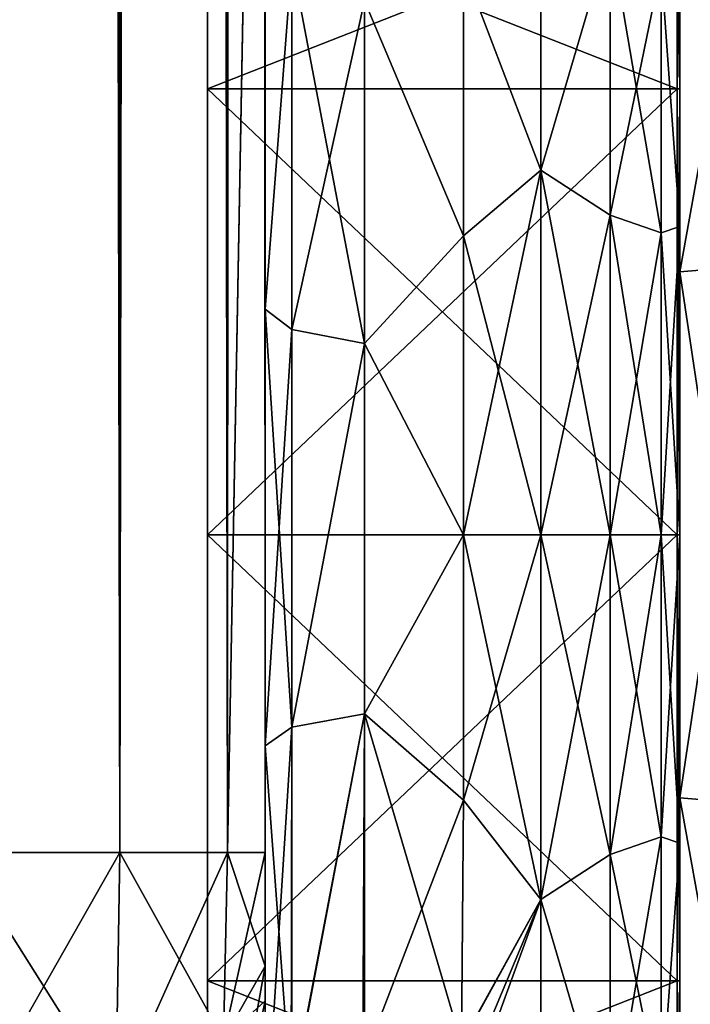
# Model space of a CAD drawing. Extents: x -23 to 470, y -2000 to 0.
# Tile 75 of 198: x 443 to 460, y -1984 to -1959. Entities that reach past the tile are written whole.
import ezdxf

# ---------------------------------------------------------------- set-up
doc = ezdxf.new("R2010")
doc.units = 0
doc.header["$LTSCALE"] = 64.718028
for name, color, linetype in [('122', 7, 'CONTINUOUS'), ('123', 7, 'CONTINUOUS'), ('124', 7, 'CONTINUOUS'), ('125', 7, 'CONTINUOUS'), ('128', 7, 'CONTINUOUS'), ('129', 7, 'CONTINUOUS'), ('130', 7, 'CONTINUOUS'), ('131', 7, 'CONTINUOUS'), ('693', 7, 'CONTINUOUS'), ('695', 7, 'CONTINUOUS'), ('696', 7, 'CONTINUOUS'), ('697', 7, 'CONTINUOUS'), ('703', 7, 'CONTINUOUS'), ('707', 7, 'CONTINUOUS'), ('728', 7, 'CONTINUOUS'), ('730', 7, 'CONTINUOUS'), ('739', 7, 'CONTINUOUS'), ('740', 7, 'CONTINUOUS'), ('742', 7, 'CONTINUOUS'), ('743', 7, 'CONTINUOUS')]:
    doc.layers.add(name, color=color, linetype=linetype)

msp = doc.modelspace()

# ---------------------------------------------------------------- linework, layer by layer
at = {"layer": '122', "linetype": 'CONTINUOUS'}
for points in [[(460, -1956.111), (460, -1960.764, 11.235), (460, -1950.556), (460, -1956.111)], [(460, -1950.556), (460, -1960.764, 11.235), (460, -1954.652, 12.605), (460, -1950.556)], [(460, -1960.764, 11.235), (460, -1972, 15.889), (460, -1954.652, 12.605), (460, -1960.764, 11.235)], [(460, -1954.652, 12.605), (460, -1972, 15.889), (460, -1978.627, 20.394), (460, -1954.652, 12.605)], [(460, -1960.764, -11.235), (460, -1956.111), (460, -1954.652, -12.605), (460, -1960.764, -11.235)], [(460, -1972, -15.889), (460, -1960.764, -11.235), (460, -1954.652, -12.605), (460, -1972, -15.889)], [(460, -1965.373, -20.394), (460, -1972, -15.889), (460, -1954.652, -12.605), (460, -1965.373, -20.394)], [(460, -1965.373, 20.394), (460, -1954.652, 12.605), (460, -1978.627, 20.394), (460, -1965.373, 20.394)], [(460, -1989.348, -12.605), (460, -1972, -15.889), (460, -1965.373, -20.394), (460, -1989.348, -12.605)], [(460, -1978.627, -20.394), (460, -1989.348, -12.605), (460, -1965.373, -20.394), (460, -1978.627, -20.394)], [(460, -1972, 15.889), (460, -1983.236, 11.235), (460, -1989.348, 12.605), (460, -1972, 15.889)], [(460, -1978.627, 20.394), (460, -1972, 15.889), (460, -1989.348, 12.605), (460, -1978.627, 20.394)], [(460, -1983.236, -11.235), (460, -1972, -15.889), (460, -1989.348, -12.605), (460, -1983.236, -11.235)], [(460, -1983.236, 11.235), (460, -1987.889), (460, -1989.348, 12.605), (460, -1983.236, 11.235)], [(460, -1987.889), (460, -1983.236, -11.235), (460, -1993.444), (460, -1987.889)], [(460, -1993.444), (460, -1983.236, -11.235), (460, -1989.348, -12.605), (460, -1993.444)]]:
    msp.add_3dface(points, dxfattribs=at)
at = {"layer": '123', "linetype": 'CONTINUOUS'}
for points in [[(448.1, -1956.115), (448.1, -1960.768, -11.232), (448.1, -1987.885), (448.1, -1956.115)], [(448.1, -1956.115), (448.1, -1987.885), (448.1, -1983.232, 11.232), (448.1, -1956.115)], [(448.1, -1956.115), (448.1, -1983.232, 11.232), (448.1, -1960.768, 11.232), (448.1, -1956.115)], [(448.1, -1960.768, -11.232), (448.1, -1972, -15.885), (448.1, -1983.232, -11.232), (448.1, -1960.768, -11.232)], [(448.1, -1960.768, -11.232), (448.1, -1983.232, -11.232), (448.1, -1987.885), (448.1, -1960.768, -11.232)], [(448.1, -1983.232, 11.232), (448.1, -1972, 15.885), (448.1, -1960.768, 11.232), (448.1, -1983.232, 11.232)]]:
    msp.add_3dface(points, dxfattribs=at)
at = {"layer": '124', "linetype": 'CONTINUOUS'}
for points in [[(448.1, -1960.768, -11.232), (448.1, -1956.115), (459.934, -1960.768, -11.232), (448.1, -1960.768, -11.232)], [(459.934, -1960.768, -11.232), (448.1, -1956.115), (459.934, -1956.115), (459.934, -1960.768, -11.232)], [(448.1, -1972, -15.885), (448.1, -1960.768, -11.232), (459.934, -1972, -15.885), (448.1, -1972, -15.885)], [(459.934, -1972, -15.885), (448.1, -1960.768, -11.232), (459.934, -1960.768, -11.232), (459.934, -1972, -15.885)], [(448.1, -1983.232, -11.232), (448.1, -1972, -15.885), (459.934, -1983.232, -11.232), (448.1, -1983.232, -11.232)], [(459.934, -1983.232, -11.232), (448.1, -1972, -15.885), (459.934, -1972, -15.885), (459.934, -1983.232, -11.232)], [(448.1, -1987.885), (448.1, -1983.232, -11.232), (459.934, -1987.885), (448.1, -1987.885)], [(459.934, -1987.885), (448.1, -1983.232, -11.232), (459.934, -1983.232, -11.232), (459.934, -1987.885)]]:
    msp.add_3dface(points, dxfattribs=at)
at = {"layer": '125', "linetype": 'CONTINUOUS'}
for points in [[(459.934, -1956.115), (448.1, -1956.115), (448.1, -1960.768, 11.232), (459.934, -1956.115)], [(459.934, -1956.115), (448.1, -1960.768, 11.232), (459.934, -1960.768, 11.232), (459.934, -1956.115)], [(448.1, -1960.768, 11.232), (448.1, -1972, 15.885), (459.934, -1960.768, 11.232), (448.1, -1960.768, 11.232)], [(459.934, -1960.768, 11.232), (448.1, -1972, 15.885), (459.934, -1972, 15.885), (459.934, -1960.768, 11.232)], [(448.1, -1972, 15.885), (448.1, -1983.232, 11.232), (459.934, -1972, 15.885), (448.1, -1972, 15.885)], [(459.934, -1972, 15.885), (448.1, -1983.232, 11.232), (459.934, -1983.232, 11.232), (459.934, -1972, 15.885)], [(448.1, -1987.885), (459.934, -1987.885), (459.934, -1983.232, 11.232), (448.1, -1987.885)], [(448.1, -1983.232, 11.232), (448.1, -1987.885), (459.934, -1983.232, 11.232), (448.1, -1983.232, 11.232)]]:
    msp.add_3dface(points, dxfattribs=at)
at = {"layer": '128', "linetype": 'CONTINUOUS'}
for points in [[(462.009, -1965.211, -20.894), (460, -1954.652, -12.605), (462.009, -1954.226, -12.913), (462.009, -1965.211, -20.894)], [(460, -1965.373, -20.394), (460, -1954.652, -12.605), (462.009, -1965.211, -20.894), (460, -1965.373, -20.394)], [(462.009, -1978.789, -20.894), (460, -1965.373, -20.394), (462.009, -1965.211, -20.894), (462.009, -1978.789, -20.894)], [(460, -1978.627, -20.394), (460, -1965.373, -20.394), (462.009, -1978.789, -20.894), (460, -1978.627, -20.394)], [(460, -1989.348, -12.605), (460, -1978.627, -20.394), (462.009, -1989.774, -12.913), (460, -1989.348, -12.605)], [(462.009, -1989.774, -12.913), (460, -1978.627, -20.394), (462.009, -1978.789, -20.894), (462.009, -1989.774, -12.913)]]:
    msp.add_3dface(points, dxfattribs=at)
at = {"layer": '129', "linetype": 'CONTINUOUS'}
for points in [[(460, -1954.652, 12.605), (460, -1965.373, 20.394), (462.009, -1954.226, 12.913), (460, -1954.652, 12.605)], [(462.009, -1954.226, 12.913), (460, -1965.373, 20.394), (462.009, -1965.211, 20.894), (462.009, -1954.226, 12.913)], [(460, -1965.373, 20.394), (460, -1978.627, 20.394), (462.009, -1965.211, 20.894), (460, -1965.373, 20.394)], [(462.009, -1965.211, 20.894), (460, -1978.627, 20.394), (462.009, -1978.789, 20.894), (462.009, -1965.211, 20.894)], [(460, -1978.627, 20.394), (460, -1989.348, 12.605), (462.009, -1978.789, 20.894), (460, -1978.627, 20.394)], [(462.009, -1978.789, 20.894), (460, -1989.348, 12.605), (462.009, -1989.774, 12.913), (462.009, -1978.789, 20.894)]]:
    msp.add_3dface(points, dxfattribs=at)
at = {"layer": '130', "linetype": 'CONTINUOUS'}
for points in [[(460, -1960.764, 11.235), (460, -1956.111), (459.934, -1960.768, 11.232), (460, -1960.764, 11.235)], [(459.934, -1960.768, 11.232), (460, -1956.111), (459.967, -1956.114), (459.934, -1960.768, 11.232)], [(459.934, -1956.115), (459.934, -1960.768, 11.232), (459.967, -1956.114), (459.934, -1956.115)], [(460, -1972, 15.889), (460, -1960.764, 11.235), (459.934, -1972, 15.885), (460, -1972, 15.889)], [(460, -1960.764, 11.235), (459.934, -1960.768, 11.232), (459.934, -1972, 15.885), (460, -1960.764, 11.235)], [(460, -1983.236, 11.235), (460, -1972, 15.889), (459.934, -1983.232, 11.232), (460, -1983.236, 11.235)], [(460, -1972, 15.889), (459.934, -1972, 15.885), (459.934, -1983.232, 11.232), (460, -1972, 15.889)], [(459.934, -1987.885), (460, -1983.236, 11.235), (459.934, -1983.232, 11.232), (459.934, -1987.885)], [(460, -1983.236, 11.235), (459.934, -1987.885), (459.967, -1987.886), (460, -1983.236, 11.235)], [(460, -1987.889), (460, -1983.236, 11.235), (459.967, -1987.886), (460, -1987.889)]]:
    msp.add_3dface(points, dxfattribs=at)
at = {"layer": '131', "linetype": 'CONTINUOUS'}
for points in [[(460, -1960.764, -11.235), (459.934, -1956.115), (459.967, -1956.114), (460, -1960.764, -11.235)], [(460, -1960.764, -11.235), (459.934, -1960.768, -11.232), (459.934, -1956.115), (460, -1960.764, -11.235)], [(460, -1956.111), (460, -1960.764, -11.235), (459.967, -1956.114), (460, -1956.111)], [(460, -1960.764, -11.235), (460, -1972, -15.889), (459.934, -1960.768, -11.232), (460, -1960.764, -11.235)], [(460, -1972, -15.889), (459.934, -1972, -15.885), (459.934, -1960.768, -11.232), (460, -1972, -15.889)], [(460, -1972, -15.889), (460, -1983.236, -11.235), (459.934, -1972, -15.885), (460, -1972, -15.889)], [(460, -1983.236, -11.235), (459.934, -1983.232, -11.232), (459.934, -1972, -15.885), (460, -1983.236, -11.235)], [(460, -1983.236, -11.235), (460, -1987.889), (459.934, -1983.232, -11.232), (460, -1983.236, -11.235)], [(459.934, -1983.232, -11.232), (460, -1987.889), (459.967, -1987.886), (459.934, -1983.232, -11.232)], [(459.934, -1987.885), (459.934, -1983.232, -11.232), (459.967, -1987.886), (459.934, -1987.885)]]:
    msp.add_3dface(points, dxfattribs=at)
at = {"layer": '693', "linetype": 'CONTINUOUS'}
for points in [[(449.55, -1982.865, 40.431), (449.55, -1983.734, 40), (449.55, -1928.15, 41), (449.55, -1982.865, 40.431)], [(449.55, -1928.15, 41), (449.55, -1983.734, 40), (449.55, -1935.129, 39.772), (449.55, -1928.15, 41)], [(449.55, -1980, 41), (449.55, -1982.865, 40.431), (449.55, -1928.15, 41), (449.55, -1980, 41)], [(449.55, -1928.15, -41), (449.55, -1935.137, -39.769), (449.55, -1980, -41), (449.55, -1928.15, -41)], [(449.55, -1986.5, 37.234), (449.55, -1986.933, 36.36), (449.55, -1935.129, 39.772), (449.55, -1986.5, 37.234)], [(449.55, -1935.129, 39.772), (449.55, -1986.933, 36.36), (449.55, -1941.352, 36.179), (449.55, -1935.129, 39.772)], [(449.55, -1985.305, 38.801), (449.55, -1986.5, 37.234), (449.55, -1935.129, 39.772), (449.55, -1985.305, 38.801)], [(449.55, -1983.734, 40), (449.55, -1985.305, 38.801), (449.55, -1935.129, 39.772), (449.55, -1983.734, 40)], [(449.55, -1935.137, -39.769), (449.55, -1941.366, -36.168), (449.55, -1985.305, -38.801), (449.55, -1935.137, -39.769)], [(449.55, -1980, -41), (449.55, -1935.137, -39.769), (449.55, -1982.865, -40.431), (449.55, -1980, -41)], [(449.55, -1982.865, -40.431), (449.55, -1935.137, -39.769), (449.55, -1983.734, -40), (449.55, -1982.865, -40.431)], [(449.55, -1983.734, -40), (449.55, -1935.137, -39.769), (449.55, -1985.305, -38.801), (449.55, -1983.734, -40)], [(449.55, -1986.933, 36.36), (449.55, -1987.5, 33.5), (449.55, -1941.352, 36.179), (449.55, -1986.933, 36.36)], [(449.55, -1941.352, 36.179), (449.55, -1987.5, 33.5), (449.55, -1945.949, 30.665), (449.55, -1941.352, 36.179)], [(449.55, -1941.366, -36.168), (449.55, -1945.961, -30.642), (449.55, -1987.5, -33.5), (449.55, -1941.366, -36.168)], [(449.55, -1985.305, -38.801), (449.55, -1941.366, -36.168), (449.55, -1986.5, -37.234), (449.55, -1985.305, -38.801)], [(449.55, -1986.5, -37.234), (449.55, -1941.366, -36.168), (449.55, -1986.933, -36.36), (449.55, -1986.5, -37.234)], [(449.55, -1986.933, -36.36), (449.55, -1941.366, -36.168), (449.55, -1987.5, -33.5), (449.55, -1986.933, -36.36)], [(449.55, -1945.949, 30.665), (449.55, -1987.5, 33.5), (449.55, -1977.313, 28.505), (449.55, -1945.949, 30.665)], [(449.55, -1956.131, 24.266), (449.55, -1945.949, 30.665), (449.55, -1966.313, 28.431), (449.55, -1956.131, 24.266)], [(449.55, -1966.313, 28.431), (449.55, -1945.949, 30.665), (449.55, -1977.313, 28.505), (449.55, -1966.313, 28.431)], [(449.55, -1945.961, -30.642), (449.55, -1948.369, -23.872), (449.55, -1966.313, -28.431), (449.55, -1945.961, -30.642)], [(449.55, -1987.5, -33.5), (449.55, -1945.961, -30.642), (449.55, -1977.313, -28.505), (449.55, -1987.5, -33.5)], [(449.55, -1977.313, -28.505), (449.55, -1945.961, -30.642), (449.55, -1966.313, -28.431), (449.55, -1977.313, -28.505)], [(449.55, -1966.313, -28.431), (449.55, -1948.369, -23.872), (449.55, -1956.132, -24.267), (449.55, -1966.313, -28.431)], [(449.55, -1987.5, 33.5), (449.55, -1987.5, 24.51), (449.55, -1977.313, 28.505), (449.55, -1987.5, 33.5)], [(449.55, -1987.5, -24.51), (449.55, -1987.5, -33.5), (449.55, -1977.313, -28.505), (449.55, -1987.5, -24.51)]]:
    msp.add_3dface(points, dxfattribs=at)
at = {"layer": '695', "linetype": 'CONTINUOUS'}
for points in [[(460, -1951.5, 0), (460, -1953.067, 7.854), (460, -1990.933, 7.854), (460, -1951.5, 0)], [(460, -1953.067, -7.854), (460, -1951.5, 0), (460, -1992.5, 0), (460, -1953.067, -7.854)], [(460, -1992.5, 0), (460, -1951.5, 0), (460, -1990.933, 7.854), (460, -1992.5, 0)], [(460, -1953.067, 7.854), (460, -1957.536, 14.522), (460, -1990.933, 7.854), (460, -1953.067, 7.854)], [(460, -1957.536, -14.522), (460, -1953.067, -7.854), (460, -1986.464, -14.522), (460, -1957.536, -14.522)], [(460, -1986.464, -14.522), (460, -1953.067, -7.854), (460, -1990.933, -7.854), (460, -1986.464, -14.522)], [(460, -1990.933, -7.854), (460, -1953.067, -7.854), (460, -1992.5, 0), (460, -1990.933, -7.854)], [(460, -1957.536, 14.522), (460, -1964.234, 18.966), (460, -1986.464, 14.522), (460, -1957.536, 14.522)], [(460, -1990.933, 7.854), (460, -1957.536, 14.522), (460, -1986.464, 14.522), (460, -1990.933, 7.854)], [(460, -1964.235, -18.966), (460, -1957.536, -14.522), (460, -1979.766, -18.966), (460, -1964.235, -18.966)], [(460, -1979.766, -18.966), (460, -1957.536, -14.522), (460, -1986.464, -14.522), (460, -1979.766, -18.966)], [(460, -1964.234, 18.966), (460, -1972, 20.5), (460, -1979.765, 18.966), (460, -1964.234, 18.966)], [(460, -1986.464, 14.522), (460, -1964.234, 18.966), (460, -1979.765, 18.966), (460, -1986.464, 14.522)], [(460, -1972, -20.5), (460, -1964.235, -18.966), (460, -1979.766, -18.966), (460, -1972, -20.5)]]:
    msp.add_3dface(points, dxfattribs=at)
at = {"layer": '696', "linetype": 'CONTINUOUS'}
for points in [[(454.553, -1978.68, 23.052), (456.5, -1972, 24), (454.55, -1972, 24), (454.553, -1978.68, 23.052)], [(456.5, -1972, -24), (456.5, -1981.184, -22.173), (454.55, -1972, -24), (456.5, -1972, -24)], [(454.55, -1972, -24), (456.5, -1981.184, -22.173), (454.553, -1978.684, -23.05), (454.55, -1972, -24)], [(456.5, -1981.184, 22.173), (456.5, -1972, 24), (454.553, -1978.68, 23.052), (456.5, -1981.184, 22.173)], [(454.5, -1984.795, 20.305), (456.5, -1981.184, 22.173), (454.553, -1978.68, 23.052), (454.5, -1984.795, 20.305)], [(454.553, -1978.684, -23.05), (456.5, -1981.184, -22.173), (454.5, -1984.816, -20.292), (454.553, -1978.684, -23.05)], [(456.5, -1988.971, 16.971), (456.5, -1981.184, 22.173), (454.058, -1987.876, 17.999), (456.5, -1988.971, 16.971)], [(454.058, -1987.876, 17.999), (456.5, -1981.184, 22.173), (454.362, -1986.283, 19.287), (454.058, -1987.876, 17.999)], [(454.362, -1986.283, 19.287), (456.5, -1981.184, 22.173), (454.5, -1984.795, 20.305), (454.362, -1986.283, 19.287)], [(456.5, -1981.184, -22.173), (456.5, -1988.971, -16.971), (454.5, -1984.816, -20.292), (456.5, -1981.184, -22.173)]]:
    msp.add_3dface(points, dxfattribs=at)
at = {"layer": '697', "linetype": 'CONTINUOUS'}
for points in [[(456.5, -1955.029, -16.971), (456.5, -1962.816, -22.173), (454.55, -1957.703, -19.277), (456.5, -1955.029, -16.971)], [(456.5, -1962.816, 22.173), (456.5, -1955.029, 16.971), (454.55, -1957.703, 19.277), (456.5, -1962.816, 22.173)], [(454.55, -1957.703, -19.277), (456.5, -1962.816, -22.173), (454.55, -1964.471, -22.789), (454.55, -1957.703, -19.277)], [(454.55, -1964.471, 22.789), (456.5, -1962.816, 22.173), (454.55, -1957.703, 19.277), (454.55, -1964.471, 22.789)], [(454.55, -1972, 24), (456.5, -1972, 24), (456.5, -1962.816, 22.173), (454.55, -1972, 24)], [(456.5, -1962.816, -22.173), (456.5, -1972, -24), (454.55, -1964.471, -22.789), (456.5, -1962.816, -22.173)], [(454.55, -1972, 24), (456.5, -1962.816, 22.173), (454.55, -1964.471, 22.789), (454.55, -1972, 24)], [(456.5, -1972, -24), (454.55, -1972, -24), (454.55, -1964.471, -22.789), (456.5, -1972, -24)]]:
    msp.add_3dface(points, dxfattribs=at)
at = {"layer": '703', "linetype": 'CONTINUOUS'}
for points in [[(445.889, -1980, -49.839), (441.834, -1980, -52.548), (445.889, -20, -49.839), (445.889, -1980, -49.839)], [(445.889, -20, -49.839), (441.834, -1980, -52.548), (441.834, -20, -52.548), (445.889, -20, -49.839)], [(448.598, -1980, -45.784), (445.889, -1980, -49.839), (448.598, -20, -45.784), (448.598, -1980, -45.784)], [(448.598, -20, -45.784), (445.889, -1980, -49.839), (445.889, -20, -49.839), (448.598, -20, -45.784)], [(449.55, -20, -41), (449.55, -71.85, -41), (448.598, -1980, -45.784), (449.55, -20, -41)], [(449.55, -20, -41), (448.598, -1980, -45.784), (448.598, -20, -45.784), (449.55, -20, -41)], [(449.55, -71.85, -41), (449.55, -1928.15, -41), (448.598, -1980, -45.784), (449.55, -71.85, -41)], [(449.55, -1928.15, -41), (449.55, -1980, -41), (448.598, -1980, -45.784), (449.55, -1928.15, -41)]]:
    msp.add_3dface(points, dxfattribs=at)
at = {"layer": '707', "linetype": 'CONTINUOUS'}
for points in [[(445.889, -20, 49.839), (441.834, -20, 52.548), (445.889, -1980, 49.839), (445.889, -20, 49.839)], [(445.889, -1980, 49.839), (441.834, -20, 52.548), (441.834, -1980, 52.548), (445.889, -1980, 49.839)], [(448.598, -20, 45.784), (445.889, -20, 49.839), (448.598, -1980, 45.784), (448.598, -20, 45.784)], [(448.598, -1980, 45.784), (445.889, -20, 49.839), (445.889, -1980, 49.839), (448.598, -1980, 45.784)], [(449.55, -1980, 41), (449.55, -1928.15, 41), (448.598, -20, 45.784), (449.55, -1980, 41)], [(449.55, -1980, 41), (448.598, -20, 45.784), (448.598, -1980, 45.784), (449.55, -1980, 41)]]:
    msp.add_3dface(points, dxfattribs=at)
at = {"layer": '728', "linetype": 'CONTINUOUS'}
for points in [[(445.789, -1986.253, 48.595), (441.834, -1980, 52.548), (441.734, -1987.29, 51.099), (445.789, -1986.253, 48.595)], [(445.889, -1980, 49.839), (441.834, -1980, 52.548), (445.789, -1986.253, 48.595), (445.889, -1980, 49.839)], [(448.498, -1984.701, 44.849), (445.889, -1980, 49.839), (445.789, -1986.253, 48.595), (448.498, -1984.701, 44.849)], [(448.598, -1980, 45.784), (445.889, -1980, 49.839), (448.498, -1984.701, 44.849), (448.598, -1980, 45.784)], [(449.55, -1982.865, 40.431), (448.598, -1980, 45.784), (448.498, -1984.701, 44.849), (449.55, -1982.865, 40.431)], [(449.55, -1982.865, 40.431), (449.55, -1980, 41), (448.598, -1980, 45.784), (449.55, -1982.865, 40.431)], [(449.55, -1983.734, 40), (449.55, -1982.865, 40.431), (448.498, -1984.701, 44.849), (449.55, -1983.734, 40)], [(449.55, -1985.305, 38.801), (449.55, -1983.734, 40), (448.498, -1984.701, 44.849), (449.55, -1985.305, 38.801)]]:
    msp.add_3dface(points, dxfattribs=at)
at = {"layer": '730', "linetype": 'CONTINUOUS'}
for points in [[(441.834, -1980, -52.548), (445.889, -1980, -49.839), (441.734, -1987.29, -51.099), (441.834, -1980, -52.548)], [(441.734, -1987.29, -51.099), (445.889, -1980, -49.839), (445.789, -1986.253, -48.595), (441.734, -1987.29, -51.099)], [(445.889, -1980, -49.839), (448.598, -1980, -45.784), (445.789, -1986.253, -48.595), (445.889, -1980, -49.839)], [(445.789, -1986.253, -48.595), (448.598, -1980, -45.784), (448.498, -1984.701, -44.849), (445.789, -1986.253, -48.595)], [(449.55, -1980, -41), (449.55, -1982.865, -40.431), (448.498, -1984.701, -44.849), (449.55, -1980, -41)], [(448.598, -1980, -45.784), (449.55, -1980, -41), (448.498, -1984.701, -44.849), (448.598, -1980, -45.784)], [(449.55, -1982.865, -40.431), (449.55, -1983.734, -40), (448.498, -1988.689, -42.182), (449.55, -1982.865, -40.431)], [(448.498, -1984.701, -44.849), (449.55, -1982.865, -40.431), (448.498, -1988.689, -42.182), (448.498, -1984.701, -44.849)], [(449.55, -1983.734, -40), (449.55, -1985.305, -38.801), (448.498, -1988.689, -42.182), (449.55, -1983.734, -40)]]:
    msp.add_3dface(points, dxfattribs=at)
at = {"layer": '739', "linetype": 'CONTINUOUS'}
for points in [[(449.55, -1966.313, -28.431), (449.55, -1956.132, -24.267), (450.221, -1957.552, -22.213), (449.55, -1966.313, -28.431)], [(450.221, -1966.827, -25.989), (449.55, -1966.313, -28.431), (450.221, -1957.552, -22.213), (450.221, -1966.827, -25.989)], [(450.221, -1966.827, -25.989), (450.221, -1957.552, -22.213), (452.055, -1967.185, -24.192), (450.221, -1966.827, -25.989)], [(452.055, -1967.185, -24.192), (450.221, -1957.552, -22.213), (452.055, -1958.551, -20.678), (452.055, -1967.185, -24.192)], [(454.55, -1957.703, -19.277), (454.55, -1964.471, -22.789), (452.055, -1958.551, -20.678), (454.55, -1957.703, -19.277)], [(454.55, -1964.471, -22.789), (452.055, -1967.185, -24.192), (452.055, -1958.551, -20.678), (454.55, -1964.471, -22.789)], [(454.55, -1964.471, -22.789), (454.55, -1972, -24), (452.055, -1967.185, -24.192), (454.55, -1964.471, -22.789)], [(449.55, -1977.313, -28.505), (449.55, -1966.313, -28.431), (450.221, -1976.841, -26.053), (449.55, -1977.313, -28.505)], [(450.221, -1976.841, -26.053), (449.55, -1966.313, -28.431), (450.221, -1966.827, -25.989), (450.221, -1976.841, -26.053)], [(450.221, -1976.841, -26.053), (450.221, -1966.827, -25.989), (452.055, -1967.185, -24.192), (450.221, -1976.841, -26.053)], [(452.055, -1976.506, -24.252), (450.221, -1976.841, -26.053), (452.055, -1967.185, -24.192), (452.055, -1976.506, -24.252)], [(454.55, -1972, -24), (452.055, -1976.506, -24.252), (452.055, -1967.185, -24.192), (454.55, -1972, -24)], [(454.55, -1972, -24), (454.553, -1978.684, -23.05), (452.055, -1976.506, -24.252), (454.55, -1972, -24)], [(450.207, -1986.175, -22.416), (450.221, -1976.841, -26.053), (452.055, -1976.506, -24.252), (450.207, -1986.175, -22.416)], [(452.015, -1985.197, -20.868), (450.207, -1986.175, -22.416), (452.055, -1976.506, -24.252), (452.015, -1985.197, -20.868)], [(454.5, -1984.816, -20.292), (452.015, -1985.197, -20.868), (452.055, -1976.506, -24.252), (454.5, -1984.816, -20.292)], [(454.553, -1978.684, -23.05), (454.5, -1984.816, -20.292), (452.055, -1976.506, -24.252), (454.553, -1978.684, -23.05)], [(450.207, -1986.175, -22.416), (449.55, -1977.313, -28.505), (450.221, -1976.841, -26.053), (450.207, -1986.175, -22.416)], [(449.55, -1987.5, -24.51), (449.55, -1977.313, -28.505), (450.207, -1986.175, -22.416), (449.55, -1987.5, -24.51)]]:
    msp.add_3dface(points, dxfattribs=at)
at = {"layer": '740', "linetype": 'CONTINUOUS'}
for points in [[(449.55, -1956.131, 24.266), (449.55, -1966.313, 28.431), (450.221, -1957.552, 22.213), (449.55, -1956.131, 24.266)], [(450.221, -1957.552, 22.213), (449.55, -1966.313, 28.431), (450.221, -1966.827, 25.989), (450.221, -1957.552, 22.213)], [(450.221, -1957.552, 22.213), (450.221, -1966.827, 25.989), (452.055, -1958.551, 20.678), (450.221, -1957.552, 22.213)], [(454.55, -1964.471, 22.789), (454.55, -1957.703, 19.277), (452.055, -1958.551, 20.678), (454.55, -1964.471, 22.789)], [(452.055, -1958.551, 20.678), (450.221, -1966.827, 25.989), (452.055, -1967.185, 24.192), (452.055, -1958.551, 20.678)], [(454.55, -1964.471, 22.789), (452.055, -1958.551, 20.678), (452.055, -1967.185, 24.192), (454.55, -1964.471, 22.789)], [(454.55, -1972, 24), (454.55, -1964.471, 22.789), (452.055, -1967.185, 24.192), (454.55, -1972, 24)], [(449.55, -1966.313, 28.431), (449.55, -1977.313, 28.505), (450.221, -1966.827, 25.989), (449.55, -1966.313, 28.431)], [(450.221, -1966.827, 25.989), (449.55, -1977.313, 28.505), (450.221, -1976.841, 26.053), (450.221, -1966.827, 25.989)], [(450.221, -1966.827, 25.989), (450.221, -1976.841, 26.053), (452.055, -1967.185, 24.192), (450.221, -1966.827, 25.989)], [(452.055, -1967.185, 24.192), (450.221, -1976.841, 26.053), (452.055, -1976.506, 24.252), (452.055, -1967.185, 24.192)], [(454.55, -1972, 24), (452.055, -1967.185, 24.192), (452.055, -1976.506, 24.252), (454.55, -1972, 24)], [(454.553, -1978.68, 23.052), (454.55, -1972, 24), (452.055, -1976.506, 24.252), (454.553, -1978.68, 23.052)], [(450.221, -1976.841, 26.053), (450.221, -1986.163, 22.396), (452.055, -1976.506, 24.252), (450.221, -1976.841, 26.053)], [(452.055, -1976.506, 24.252), (450.221, -1986.163, 22.396), (452.055, -1985.184, 20.848), (452.055, -1976.506, 24.252)], [(454.553, -1978.68, 23.052), (452.055, -1976.506, 24.252), (452.055, -1985.184, 20.848), (454.553, -1978.68, 23.052)], [(449.55, -1977.313, 28.505), (449.55, -1987.5, 24.51), (450.221, -1976.841, 26.053), (449.55, -1977.313, 28.505)], [(450.221, -1976.841, 26.053), (449.55, -1987.5, 24.51), (450.221, -1986.163, 22.396), (450.221, -1976.841, 26.053)], [(454.5, -1984.795, 20.305), (454.553, -1978.68, 23.052), (452.055, -1985.184, 20.848), (454.5, -1984.795, 20.305)]]:
    msp.add_3dface(points, dxfattribs=at)
at = {"layer": '742', "linetype": 'CONTINUOUS'}
for points in [[(456.5, -1962.816, -22.173), (456.5, -1955.029, -16.971), (458.248, -1956.874, -18.027), (456.5, -1962.816, -22.173)], [(456.5, -1955.029, 16.971), (456.5, -1962.816, 22.173), (458.248, -1956.874, 18.027), (456.5, -1955.029, 16.971)], [(456.5, -1962.816, -22.173), (458.248, -1956.874, -18.027), (458.248, -1963.952, -22.113), (456.5, -1962.816, -22.173)], [(456.5, -1962.816, 22.173), (458.248, -1963.952, 22.113), (458.248, -1956.874, 18.027), (456.5, -1962.816, 22.173)], [(458.248, -1963.952, 22.113), (459.531, -1957.698, 17.044), (458.248, -1956.874, 18.027), (458.248, -1963.952, 22.113)], [(459.531, -1957.698, -17.044), (459.531, -1964.39, -20.908), (458.248, -1956.874, -18.027), (459.531, -1957.698, -17.044)], [(458.248, -1956.874, -18.027), (459.531, -1964.39, -20.908), (458.248, -1963.952, -22.113), (458.248, -1956.874, -18.027)], [(460, -1964.234, 18.966), (460, -1957.536, 14.522), (459.531, -1957.698, 17.044), (460, -1964.234, 18.966)], [(460, -1957.536, -14.522), (460, -1964.235, -18.966), (459.531, -1957.698, -17.044), (460, -1957.536, -14.522)], [(459.531, -1964.39, 20.908), (459.531, -1957.698, 17.044), (458.248, -1963.952, 22.113), (459.531, -1964.39, 20.908)], [(459.531, -1964.39, 20.908), (460, -1964.234, 18.966), (459.531, -1957.698, 17.044), (459.531, -1964.39, 20.908)], [(459.531, -1957.698, -17.044), (460, -1964.235, -18.966), (459.531, -1964.39, -20.908), (459.531, -1957.698, -17.044)], [(456.5, -1962.816, 22.173), (456.5, -1972, 24), (458.248, -1963.952, 22.113), (456.5, -1962.816, 22.173)], [(456.5, -1972, -24), (456.5, -1962.816, -22.173), (458.248, -1972, -23.532), (456.5, -1972, -24)], [(456.5, -1962.816, -22.173), (458.248, -1963.952, -22.113), (458.248, -1972, -23.532), (456.5, -1962.816, -22.173)], [(456.5, -1972, 24), (458.248, -1972, 23.532), (458.248, -1963.952, 22.113), (456.5, -1972, 24)], [(458.248, -1972, 23.532), (459.531, -1964.39, 20.908), (458.248, -1963.952, 22.113), (458.248, -1972, 23.532)], [(459.531, -1964.39, -20.908), (459.531, -1972, -22.25), (458.248, -1963.952, -22.113), (459.531, -1964.39, -20.908)], [(458.248, -1963.952, -22.113), (459.531, -1972, -22.25), (458.248, -1972, -23.532), (458.248, -1963.952, -22.113)], [(460, -1972, 20.5), (460, -1964.234, 18.966), (459.531, -1972, 22.25), (460, -1972, 20.5)], [(459.531, -1972, 22.25), (460, -1964.234, 18.966), (459.531, -1964.39, 20.908), (459.531, -1972, 22.25)], [(460, -1964.235, -18.966), (460, -1972, -20.5), (459.531, -1964.39, -20.908), (460, -1964.235, -18.966)], [(459.531, -1972, 22.25), (459.531, -1964.39, 20.908), (458.248, -1972, 23.532), (459.531, -1972, 22.25)], [(459.531, -1964.39, -20.908), (460, -1972, -20.5), (459.531, -1972, -22.25), (459.531, -1964.39, -20.908)]]:
    msp.add_3dface(points, dxfattribs=at)
at = {"layer": '743', "linetype": 'CONTINUOUS'}
for points in [[(456.5, -1972, 24), (456.5, -1981.184, 22.173), (458.248, -1972, 23.532), (456.5, -1972, 24)], [(458.248, -1972, 23.532), (456.5, -1981.184, 22.173), (458.248, -1980.048, 22.113), (458.248, -1972, 23.532)], [(456.5, -1981.184, -22.173), (456.5, -1972, -24), (458.248, -1980.048, -22.113), (456.5, -1981.184, -22.173)], [(456.5, -1972, -24), (458.248, -1972, -23.532), (458.248, -1980.048, -22.113), (456.5, -1972, -24)], [(459.531, -1972, 22.25), (458.248, -1972, 23.532), (458.248, -1980.048, 22.113), (459.531, -1972, 22.25)], [(459.531, -1979.61, 20.908), (459.531, -1972, 22.25), (458.248, -1980.048, 22.113), (459.531, -1979.61, 20.908)], [(458.248, -1972, -23.532), (459.531, -1972, -22.25), (459.531, -1979.61, -20.908), (458.248, -1972, -23.532)], [(458.248, -1972, -23.532), (459.531, -1979.61, -20.908), (458.248, -1980.048, -22.113), (458.248, -1972, -23.532)], [(460, -1979.765, 18.966), (460, -1972, 20.5), (459.531, -1979.61, 20.908), (460, -1979.765, 18.966)], [(460, -1972, 20.5), (459.531, -1972, 22.25), (459.531, -1979.61, 20.908), (460, -1972, 20.5)], [(460, -1972, -20.5), (460, -1979.766, -18.966), (459.531, -1972, -22.25), (460, -1972, -20.5)], [(459.531, -1972, -22.25), (460, -1979.766, -18.966), (459.531, -1979.61, -20.908), (459.531, -1972, -22.25)], [(459.531, -1979.61, -20.908), (459.531, -1986.302, -17.044), (458.248, -1980.048, -22.113), (459.531, -1979.61, -20.908)], [(459.531, -1986.302, 17.044), (459.531, -1979.61, 20.908), (458.248, -1987.126, 18.027), (459.531, -1986.302, 17.044)], [(458.248, -1987.126, 18.027), (459.531, -1979.61, 20.908), (458.248, -1980.048, 22.113), (458.248, -1987.126, 18.027)], [(459.531, -1979.61, -20.908), (460, -1979.766, -18.966), (459.531, -1986.302, -17.044), (459.531, -1979.61, -20.908)], [(459.531, -1986.302, 17.044), (460, -1979.765, 18.966), (459.531, -1979.61, 20.908), (459.531, -1986.302, 17.044)], [(460, -1986.464, 14.522), (460, -1979.765, 18.966), (459.531, -1986.302, 17.044), (460, -1986.464, 14.522)], [(460, -1979.766, -18.966), (460, -1986.464, -14.522), (459.531, -1986.302, -17.044), (460, -1979.766, -18.966)], [(456.5, -1981.184, 22.173), (458.248, -1987.126, 18.027), (458.248, -1980.048, 22.113), (456.5, -1981.184, 22.173)], [(456.5, -1981.184, -22.173), (458.248, -1980.048, -22.113), (458.248, -1987.126, -18.027), (456.5, -1981.184, -22.173)], [(458.248, -1980.048, -22.113), (459.531, -1986.302, -17.044), (458.248, -1987.126, -18.027), (458.248, -1980.048, -22.113)], [(456.5, -1981.184, 22.173), (456.5, -1988.971, 16.971), (458.248, -1987.126, 18.027), (456.5, -1981.184, 22.173)], [(456.5, -1988.971, -16.971), (456.5, -1981.184, -22.173), (458.248, -1987.126, -18.027), (456.5, -1988.971, -16.971)]]:
    msp.add_3dface(points, dxfattribs=at)

doc.saveas('drawing.dxf')
